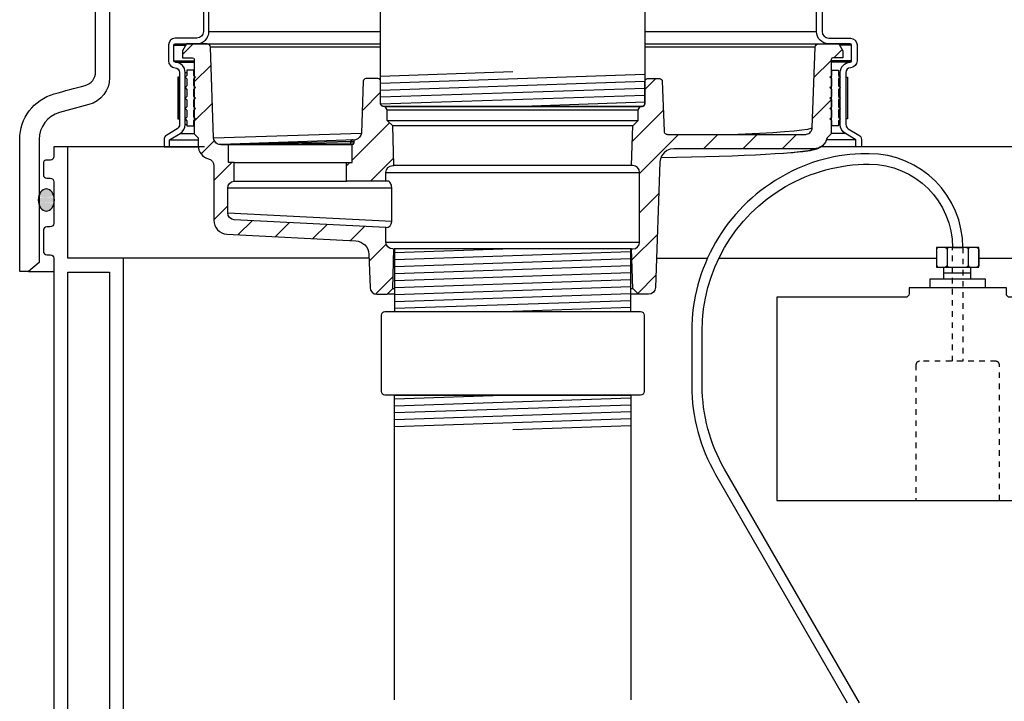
# Model space of a CAD drawing. Extents: x -169 to 7270, y -140 to 2984.
# Tile 44 of 256: x 144 to 162, y 850 to 863. Entities that reach past the tile are written whole.
import ezdxf

# ---------------------------------------------------------------- set-up
doc = ezdxf.new("R2010")
doc.units = 0
doc.header["$MEASUREMENT"] = 0
doc.linetypes.add('HIDDEN5', pattern=[0.05, 0.025, -0.025])
for name, color, linetype in [('FRP-SUMP', 2, 'CONTINUOUS'), ('GALV-4-PIPE', 4, 'CONTINUOUS'), ('MULTI-PORT-SPILL-BUCKET', 1, 'CONTINUOUS'), ('MULTI-PORT-SPILL-BUCKET-HATCH', 7, 'CONTINUOUS'), ('MULTI-PORT-SPILL-BUCKET-SHROUD', 1, 'CONTINUOUS'), ('PROBE', 2, 'CONTINUOUS'), ('THREADED-ADAPTOR', 4, 'CONTINUOUS')]:
    doc.layers.add(name, color=color, linetype=linetype)
pattern_1 = [(45, (-7684.807, -328.87903), (-0.35355339, 0.35355339), [])]

msp = doc.modelspace()

# ---------------------------------------------------------------- hatches: boundary and pattern name
at = {"layer": 'FRP-SUMP'}
h = msp.add_hatch(color=256, dxfattribs=at)
edge = h.paths.add_edge_path()
edge.add_ellipse((144.76906, 859.38277), major_axis=(0, 0.2), ratio=0.72085956, start_angle=-71.031832, end_angle=77.321789, ccw=False)
edge.add_line((144.9054, 859.44778), (144.9054, 859.31776))
edge.add_ellipse((144.76906, 859.38277), major_axis=(0, 0.2), ratio=0.72085956, start_angle=102.678211, end_angle=251.031832, ccw=False)
edge.add_line((144.6284, 859.33887), (144.6284, 859.42666))
at = {"layer": 'MULTI-PORT-SPILL-BUCKET-HATCH', "linetype": 'Continuous'}
h = msp.add_hatch(dxfattribs=at)
h.set_pattern_fill('LINE', color=256, scale=4, angle=45, style=0)
h.set_pattern_definition(pattern_1)
edge = h.paths.add_edge_path()
edge.add_arc((150.99915, 858.62592), 0.125, 180, 270, ccw=False)
edge.add_line((150.87415, 858.62592), (150.87415, 858.88515))
edge.add_line((150.87415, 858.88515), (148.1493, 859.02581))
edge.add_arc((148.15575, 859.15065), 0.125, 180, 267.044976, ccw=False)
edge.add_line((148.03075, 859.15065), (148.03075, 859.59435))
edge.add_arc((148.15575, 859.59435), 0.125, 94.525391, 180, ccw=False)
edge.add_line((148.14588, 859.71897), (148.1458, 860.05813))
edge.add_line((148.1458, 860.05813), (148.04459, 860.05813))
edge.add_line((148.04459, 860.05813), (148.04459, 860.37133))
edge.add_line((148.04459, 860.37133), (147.9061, 860.37133))
edge.add_line((147.9061, 860.37133), (147.9061, 860.37666))
edge.add_line((147.9061, 860.37666), (147.9061, 860.37772))
edge.add_line((147.9061, 860.37772), (147.87308, 860.38092))
edge.add_line((147.87308, 860.38092), (147.84325, 860.39264))
edge.add_line((147.84325, 860.39264), (147.81662, 860.41075))
edge.add_line((147.81662, 860.41075), (147.79637, 860.43632))
edge.add_line((147.79637, 860.43632), (147.78253, 860.46615))
edge.add_line((147.78253, 860.46615), (147.7772, 860.49811))
edge.add_line((147.7772, 860.49811), (147.72076, 862.12737))
edge.add_arc((147.65809, 862.12499), 0.06272, 2.173434, 90.189466)
edge.add_line((147.65788, 862.18771), (147.29035, 862.18771))
edge.add_line((147.29035, 862.18771), (147.2179, 862.06307))
edge.add_line((147.2179, 862.06307), (147.2179, 861.93842))
edge.add_line((147.2179, 861.93842), (147.39759, 861.93842))
edge.add_arc((147.39723, 861.90682), 0.03161, -0.643124, 89.356876, ccw=False)
edge.add_line((147.42884, 861.90646), (147.42884, 860.57055))
edge.add_line((147.42884, 860.57055), (147.49915, 860.50024))
edge.add_line((147.49915, 860.50024), (147.49915, 860.36174))
edge.add_arc((147.74843, 860.36174), 0.24929, 180, 255.438151)
edge.add_arc((147.65573, 859.99947), 0.12467, -0.457939, 76.061689, ccw=False)
edge.add_line((147.78039, 859.99847), (147.78039, 859.01878))
edge.add_arc((148.03039, 859.01878), 0.25, 180, 266.995515)
edge.add_line((148.01729, 858.76912), (150.33107, 858.64768))
edge.add_arc((150.31797, 858.39802), 0.25, 1.999992, 86.995515, ccw=False)
edge.add_line((150.56782, 858.40675), (150.58869, 857.80906))
edge.add_arc((150.71361, 857.81342), 0.125, 182, 270)
edge.add_line((150.71361, 857.68842), (150.89445, 857.68842))
edge.add_line((150.89445, 857.68842), (150.99731, 857.79128))
edge.add_line((150.99731, 857.79128), (151.0194, 858.50092))
h = msp.add_hatch(dxfattribs=at)
h.set_pattern_fill('LINE', color=256, scale=4, angle=45, style=0)
h.set_pattern_definition([(45, (-7820.6095, -300.3843), (-0.35355339, 0.35355339), [])])
edge = h.paths.add_edge_path()
edge.add_line((158.8819, 860.57112), (158.81165, 860.50092))
edge.add_line((158.81165, 860.50092), (158.78056, 860.42156))
edge.add_line((158.78056, 860.42156), (158.72472, 860.35726))
edge.add_line((158.72472, 860.35726), (158.65059, 860.31547))
edge.add_line((158.65059, 860.31547), (158.56667, 860.30095))
edge.add_line((158.56667, 860.30095), (156.05055, 860.30095))
edge.add_line((156.05055, 860.30095), (155.987, 860.29259))
edge.add_line((155.987, 860.29259), (155.92789, 860.26861))
edge.add_line((155.92789, 860.26861), (155.8768, 860.23065))
edge.add_line((155.8768, 860.23065), (155.83718, 860.1809))
edge.add_line((155.83718, 860.1809), (155.81124, 860.12271))
edge.add_line((155.81124, 860.12271), (155.80071, 860.05952))
edge.add_line((155.80071, 860.05952), (155.72212, 857.80906))
edge.add_arc((155.59719, 857.81342), 0.125, 270, 358, ccw=False)
edge.add_line((155.59719, 857.68842), (155.41635, 857.68842))
edge.add_line((155.41635, 857.68842), (155.3135, 857.79128))
edge.add_line((155.3135, 857.79128), (155.2914, 858.50092))
edge.add_line((155.2914, 858.50092), (155.31165, 858.50092))
edge.add_arc((155.31165, 858.62592), 0.125, 270, 360)
edge.add_line((155.43665, 858.62592), (155.43665, 859.87592))
edge.add_arc((155.31165, 859.87592), 0.125, 0, 90)
edge.add_line((155.31165, 860.00092), (155.2914, 860.00092))
edge.add_line((155.2914, 860.00092), (155.3136, 860.71382))
edge.add_line((155.3136, 860.71382), (155.4132, 860.81342))
edge.add_line((155.4132, 860.81342), (155.4132, 861.00092))
edge.add_line((155.4132, 861.00092), (155.44929, 861.06342))
edge.add_line((155.44929, 861.06342), (155.4804, 861.06342))
edge.add_arc((155.48041, 861.11342), 0.05, 269.996427, 360.000659)
edge.add_line((155.5304, 861.11342), (155.5304, 861.51343))
edge.add_arc((155.5804, 861.51343), 0.05, 89.996427, 180.000659, ccw=False)
edge.add_line((155.5804, 861.56342), (155.79462, 861.56342))
edge.add_arc((155.79462, 861.51343), 0.05, 1.99832, 90.004096, ccw=False)
edge.add_line((155.84459, 861.51517), (155.87589, 860.61899))
edge.add_line((155.87589, 860.61899), (155.87634, 860.61339))
edge.add_line((155.87634, 860.61339), (155.87732, 860.60787))
edge.add_line((155.87732, 860.60787), (155.88037, 860.59822))
edge.add_line((155.88037, 860.59822), (155.88499, 860.58923))
edge.add_line((155.88499, 860.58923), (155.89105, 860.58114))
edge.add_line((155.89105, 860.58114), (155.89838, 860.57419))
edge.add_line((155.89838, 860.57419), (155.90678, 860.56857))
edge.add_line((155.90678, 860.56857), (155.916, 860.56442))
edge.add_line((155.916, 860.56442), (155.92578, 860.5619))
edge.add_line((155.92578, 860.5619), (155.93585, 860.56104))
edge.add_line((155.93585, 860.56104), (158.41536, 860.56104))
edge.add_line((158.41536, 860.56104), (158.42696, 860.56158))
edge.add_line((158.42696, 860.56158), (158.43846, 860.56319))
edge.add_line((158.43846, 860.56319), (158.45875, 860.56884))
edge.add_line((158.45875, 860.56884), (158.47783, 860.57778))
edge.add_line((158.47783, 860.57778), (158.49512, 860.58983))
edge.add_line((158.49512, 860.58983), (158.51016, 860.60459))
edge.add_line((158.51016, 860.60459), (158.52249, 860.62169))
edge.add_line((158.52249, 860.62169), (158.5318, 860.64061))
edge.add_line((158.5318, 860.64061), (158.53777, 860.66083))
edge.add_line((158.53777, 860.66083), (158.54029, 860.68176))
edge.add_line((158.54029, 860.68176), (158.5908, 862.1281))
edge.add_arc((158.65326, 862.12592), 0.0625, 90, 178, ccw=False)
edge.add_line((158.65326, 862.18842), (159.02073, 862.18842))
edge.add_line((159.02073, 862.18842), (159.0929, 862.06342))
edge.add_line((159.0929, 862.06342), (159.0929, 861.93842))
edge.add_line((159.0929, 861.93842), (158.91315, 861.93842))
edge.add_arc((158.91315, 861.90717), 0.03125, 90, 180)
edge.add_line((158.8819, 861.90717), (158.8819, 860.57112))
h = msp.add_hatch(dxfattribs=at)
h.set_pattern_fill('LINE', color=256, scale=4, angle=45, style=0)
h.set_pattern_definition(pattern_1)
h.paths.add_polyline_path([(150.99721, 860.71382), (150.8976, 860.81342), (150.8976, 861.00092), (150.86152, 861.06342), (150.8304, 861.06342, -0.4142352), (150.7804, 861.11342), (150.7804, 861.51343, 0.4142352), (150.7304, 861.56342), (150.51619, 861.56342, 0.40405554), (150.46622, 861.51517), (150.43416, 860.59726, -0.37830961), (150.31732, 860.4626, 0.30262283), (150.29811, 860.43376), (150.29811, 860.40152, -0.41421356), (150.26686, 860.37027), (150.26686, 860.05813), (150.16565, 860.05813), (150.16557, 859.71897), (150.87415, 859.71935), (150.87415, 859.87592, -0.41421356), (150.99915, 860.00092), (151.0194, 860.00092)])

# ---------------------------------------------------------------- linework, layer by layer
at = {"layer": 'FRP-SUMP', "color": 7, "linetype": 'Continuous'}
for p, q in [((147.61249, 860.33715), (145.1554, 860.33715)), ((163.61249, 860.33715), (158.81044, 860.33715)), ((150.57025, 858.33715), (146.1554, 858.33715)), ((155.74056, 858.33715), (156.65661, 858.33715)), ((156.86367, 858.33715), (160.77519, 858.33715)), ((161.53562, 858.33715), (166.57025, 858.33715))]:
    msp.add_line(p, q, dxfattribs=at)
at = {"layer": 'FRP-SUMP', "color": 7}
msp.add_line((144.44862, 858.09596), (144.90532, 858.0958), dxfattribs=at)
at = {"layer": 'FRP-SUMP'}
msp.add_lwpolyline([(145.00503, 860.95171, 0.33616492), (144.64013, 860.47031), (144.64013, 858.25665), (144.44862, 858.09596), (144.29, 858.09596), (144.29013, 858.25665), (144.29013, 860.47031, -0.33616492), (144.91045, 861.28869, -0.00312802), (145.47007, 861.44229, 0.33950342), (145.6554, 861.68378), (145.6554, 864.96665), (145.90513, 864.96665), (145.90513, 861.57971, -0.33985649), (145.53384, 861.09656, 0.00350371)], format="xyb", close=True, dxfattribs=at)
for points in [[(146.1554, 848.19664), (146.1554, 858.33715), (145.1554, 858.33715), (145.1554, 860.33715), (144.9054, 860.33715), (144.9054, 860.16028, -0.41421356), (144.8454, 860.10028), (144.7754, 860.10028, 0.41421356), (144.7154, 860.04028), (144.7154, 859.83465, 0.41421356), (144.7779, 859.77215), (144.8404, 859.77215, -0.38676832), (144.9054, 859.70965), (144.9054, 858.95965, -0.38676832), (144.8404, 858.89715), (144.7779, 858.89715, 0.41421356), (144.7154, 858.83465), (144.7154, 858.45965, 0.41421356), (144.7779, 858.39715), (144.8454, 858.39715, -0.41421356), (144.9054, 858.33715), (144.90193, 848.50212, 0.00822165)], [(145.1554, 848.28417), (145.1554, 858.08715), (145.9054, 858.08715), (145.9054, 848.36693, 0.01036772)]]:
    msp.add_lwpolyline(points, format="xyb", dxfattribs=at)
at = {"layer": 'FRP-SUMP', "linetype": 'Continuous'}
msp.add_lwpolyline([(160.2804, 857.80228), (160.2804, 857.69502, -0.41421356), (160.2179, 857.63252), (157.9056, 857.63252), (157.9056, 853.98252), (164.40521, 853.98252), (164.40521, 857.63252), (162.0929, 857.63252, -0.41421356), (162.0304, 857.69502), (162.0304, 857.80228)], format="xyb", close=True, dxfattribs=at)
at = {"layer": 'FRP-SUMP', "extrusion": (0, 0, -1)}
msp.add_ellipse((144.76906, 859.38277), major_axis=(0, 0.2), ratio=0.72085956, dxfattribs=at)
at = {"layer": 'GALV-4-PIPE', "color": 7}
for p, q in [((150.7804, 861.60878), (153.1554, 861.68878)), ((150.7804, 861.48371), (155.5304, 861.6437)), ((150.7804, 861.35864), (155.5304, 861.51863)), ((150.7804, 861.23357), (155.5304, 861.39356)), ((150.7804, 861.1085), (155.5304, 861.26849)), ((153.1554, 861.06342), (155.5304, 861.14342)), ((153.1554, 855.87529), (151.0304, 855.80371)), ((155.2804, 855.82179), (151.0304, 855.67864)), ((155.2804, 855.69672), (151.0304, 855.55357)), ((155.2804, 855.57165), (151.0304, 855.4285)), ((155.2804, 855.44658), (151.0304, 855.30342)), ((155.2804, 855.32151), (153.1554, 855.24993))]:
    msp.add_line(p, q, dxfattribs=at)
at = {"layer": 'GALV-4-PIPE', "linetype": 'Continuous'}
msp.add_lwpolyline([(150.7804, 861.1103), (150.7804, 863.46067), (155.5304, 863.46067), (155.5304, 861.1103, -0.41421356), (155.48353, 861.06342), (150.82728, 861.06342, -0.41421356)], format="xyb", close=True, dxfattribs=at)
at = {"layer": 'GALV-4-PIPE'}
msp.add_lwpolyline([(151.0304, 850.3968), (151.0304, 855.87529), (155.2804, 855.87529), (155.2804, 850.3968)], dxfattribs=at)
at = {"layer": 'MULTI-PORT-SPILL-BUCKET', "color": 7, "linetype": 'Continuous'}
for p, q in [((147.08036, 862.18842), (150.7804, 862.18842)), ((155.5304, 862.18842), (159.23044, 862.18842)), ((147.06353, 862.1656), (147.2769, 862.1656)), ((150.7804, 862.12811), (147.72001, 862.12811)), ((158.5908, 862.12811), (155.5304, 862.12811)), ((147.06353, 861.88435), (147.4289, 861.88435)), ((147.08982, 861.8593), (147.4289, 861.8593)), ((147.4204, 861.71342), (147.4289, 861.71342)), ((147.4204, 861.55717), (147.4289, 861.55717)), ((147.4204, 861.36967), (147.4289, 861.36967)), ((147.4204, 861.18217), (147.4289, 861.18217)), ((147.4204, 860.99467), (147.4289, 860.99467)), ((150.87256, 861.06342), (155.44929, 861.06342)), ((150.8976, 861.00092), (155.4132, 861.00092)), ((147.4204, 860.80717), (147.4289, 860.80717)), ((150.90848, 860.81342), (155.4132, 860.81342)), ((147.4204, 860.71342), (147.4289, 860.71342)), ((147.77708, 860.5015), (150.43372, 860.58514)), ((155.3136, 860.71382), (150.99721, 860.71382)), ((150.32834, 860.46499), (147.9061, 860.37772)), ((150.87415, 859.87592), (155.43665, 859.87592)), ((155.2914, 860.00092), (151.0194, 860.00092)), ((150.97978, 859.59471), (148.03075, 859.59471)), ((150.97978, 858.99466), (148.0308, 859.14689)), ((150.87415, 858.62592), (155.43665, 858.62592)), ((155.2914, 858.50092), (151.0194, 858.50092)), ((150.99731, 857.79128), (151.0304, 857.79128)), ((155.2804, 857.79128), (155.3135, 857.79128)), ((151.0304, 857.68842), (150.89445, 857.68842)), ((155.41635, 857.68842), (155.2804, 857.68842))]:
    msp.add_line(p, q, dxfattribs=at)
at = {"layer": 'MULTI-PORT-SPILL-BUCKET', "color": 2, "linetype": 'Continuous'}
for p, q in [((158.8904, 860.99467), (158.8819, 860.99467)), ((158.8904, 860.80717), (158.8819, 860.80717)), ((158.81165, 860.50092), (158.8117, 860.50092))]:
    msp.add_line(p, q, dxfattribs=at)
at = {"layer": 'MULTI-PORT-SPILL-BUCKET', "linetype": 'Continuous'}
for p, q in [((148.1458, 860.05813), (150.16565, 860.05813)), ((148.14588, 859.71897), (150.16557, 859.71847))]:
    msp.add_line(p, q, dxfattribs=at)
for points in [[(150.99915, 858.50092, -0.41421356), (150.87415, 858.62592), (150.87415, 858.88515), (148.1493, 859.02581, -0.39918704), (148.03075, 859.15065), (148.03075, 859.59435, -0.3912647), (148.14588, 859.71897), (148.1458, 860.05813), (148.04459, 860.05813), (148.04459, 860.37133), (147.9061, 860.37133), (147.9061, 860.37666), (147.9061, 860.37772), (147.87308, 860.38092), (147.84325, 860.39264), (147.81662, 860.41075), (147.79637, 860.43632), (147.78253, 860.46615), (147.7772, 860.49811), (147.72076, 862.12737, 0.4041076), (147.65788, 862.18771), (147.29035, 862.18771), (147.2179, 862.06307), (147.2179, 861.93842), (147.39759, 861.93842, -0.41421356), (147.42884, 861.90646), (147.42884, 860.57055), (147.49915, 860.50024), (147.49915, 860.36174, 0.34158774), (147.68576, 860.12047, -0.34686572), (147.78039, 859.99847), (147.78039, 859.01878, 0.39893686), (148.01729, 858.76912), (150.33107, 858.64768, -0.38885624), (150.56782, 858.40675), (150.58869, 857.80906, 0.40402623), (150.71361, 857.68842), (150.89445, 857.68842), (150.99731, 857.79128), (151.0194, 858.50092)], [(158.8819, 860.57112), (158.81165, 860.50092), (158.78056, 860.42156), (158.72472, 860.35726), (158.65059, 860.31547), (158.56667, 860.30095), (156.05055, 860.30095), (155.987, 860.29259), (155.92789, 860.26861), (155.8768, 860.23065), (155.83718, 860.1809), (155.81124, 860.12271), (155.80071, 860.05952), (155.72212, 857.80906, -0.40402623), (155.59719, 857.68842), (155.41635, 857.68842), (155.3135, 857.79128), (155.2914, 858.50092), (155.31165, 858.50092, 0.41421356), (155.43665, 858.62592), (155.43665, 859.87592, 0.41421356), (155.31165, 860.00092), (155.2914, 860.00092), (155.3136, 860.71382), (155.4132, 860.81342), (155.4132, 861.00092), (155.44929, 861.06342), (155.4804, 861.06342, 0.4142352), (155.5304, 861.11342), (155.5304, 861.51343, -0.4142352), (155.5804, 861.56342), (155.79462, 861.56342, -0.40405554), (155.84459, 861.51517), (155.87589, 860.61899), (155.87634, 860.61339), (155.87732, 860.60787), (155.88037, 860.59822), (155.88499, 860.58923), (155.89105, 860.58114), (155.89838, 860.57419), (155.90678, 860.56857), (155.916, 860.56442), (155.92578, 860.5619), (155.93585, 860.56104), (158.41536, 860.56104), (158.42696, 860.56158), (158.43846, 860.56319), (158.45875, 860.56884), (158.47783, 860.57778), (158.49512, 860.58983), (158.51016, 860.60459), (158.52249, 860.62169), (158.5318, 860.64061), (158.53777, 860.66083), (158.54029, 860.68176), (158.5908, 862.1281, -0.40402623), (158.65326, 862.18842), (159.02073, 862.18842), (159.0929, 862.06342), (159.0929, 861.93842), (158.91315, 861.93842, 0.41421356), (158.8819, 861.90717), (158.8819, 860.57112)], [(150.87415, 859.71935), (150.87415, 859.87592, -0.41421356), (150.99915, 860.00092), (151.0194, 860.00092), (150.99721, 860.71382), (150.8976, 860.81342), (150.8976, 861.00092), (150.86152, 861.06342), (150.8304, 861.06342, -0.4142352), (150.7804, 861.11342), (150.7804, 861.51343, 0.4142352), (150.7304, 861.56342), (150.51619, 861.56342, 0.40405554), (150.46622, 861.51517), (150.43375, 860.58553, -0.32549852), (150.33066, 860.46507), (150.32834, 860.46499, 0.4046463), (150.29811, 860.43376), (150.29811, 860.40152, -0.41421356), (150.26686, 860.37027), (148.04459, 860.37133)], [(150.87415, 858.88515, 0.39700702), (150.97978, 858.99466), (150.97978, 859.59471), (150.97978, 859.60643), (150.97765, 859.62774), (150.97339, 859.64798), (150.96593, 859.66822), (150.95741, 859.68526), (150.94782, 859.70018), (150.93717, 859.71083), (150.92545, 859.71722), (150.91373, 859.71935), (150.87415, 859.71935), (150.16557, 859.71897), (150.16565, 860.05813), (150.26686, 860.05813), (150.26686, 860.37027)]]:
    msp.add_lwpolyline(points, format="xyb", dxfattribs=at)
at = {"layer": 'MULTI-PORT-SPILL-BUCKET', "color": 2, "linetype": 'Continuous'}
for points in [[(147.4204, 860.99467), (147.45165, 861.02592), (147.4204, 861.05717), (147.4204, 861.18217), (147.45165, 861.21342), (147.4204, 861.24467), (147.4204, 861.36967), (147.45165, 861.40092), (147.4204, 861.43217), (147.4204, 861.55717), (147.45165, 861.58842), (147.4204, 861.61967), (147.4204, 861.71342), (147.2954, 861.71342), (147.2954, 861.61967), (147.26415, 861.58842), (147.2954, 861.55717), (147.2954, 861.43217), (147.26415, 861.40092), (147.2954, 861.36967), (147.2954, 861.24467), (147.26415, 861.21342), (147.2954, 861.18217), (147.2954, 861.05717), (147.26415, 861.02592), (147.2954, 860.99467), (147.2954, 860.86967), (147.26415, 860.83842), (147.2954, 860.80717), (147.2954, 860.71342), (147.4204, 860.71342), (147.4204, 860.80717), (147.45165, 860.83842), (147.4204, 860.86967)], [(158.8904, 860.99467), (158.85915, 861.02592), (158.8904, 861.05717), (158.8904, 861.18217), (158.85915, 861.21342), (158.8904, 861.24467), (158.8904, 861.36967), (158.85915, 861.40092), (158.8904, 861.43217), (158.8904, 861.55717), (158.85915, 861.58842), (158.8904, 861.61967), (158.8904, 861.71342), (159.0154, 861.71342), (159.0154, 861.61967), (159.04665, 861.58842), (159.0154, 861.55717), (159.0154, 861.43217), (159.04665, 861.40092), (159.0154, 861.36967), (159.0154, 861.24467), (159.04665, 861.21342), (159.0154, 861.18217), (159.0154, 861.05717), (159.04665, 861.02592), (159.0154, 860.99467), (159.0154, 860.86967), (159.04665, 860.83842), (159.0154, 860.80717), (159.0154, 860.71342), (158.8904, 860.71342), (158.8904, 860.80717), (158.85915, 860.83842), (158.8904, 860.86967)]]:
    msp.add_lwpolyline(points, close=True, dxfattribs=at)
at = {"layer": 'MULTI-PORT-SPILL-BUCKET', "color": 7, "linetype": 'Continuous'}
for points in [[(158.54007, 860.67994), (158.51532, 860.66441), (158.45248, 860.64904), (158.35226, 860.6339), (158.21553, 860.61915), (158.04234, 860.60486), (157.83374, 860.59106), (157.59213, 860.5779), (157.20345, 860.56108)], [(150.29811, 860.43376), (150.23993, 860.43185), (147.9061, 860.37133)], [(150.29811, 860.40152), (150.23987, 860.40152), (148.04459, 860.37133)], [(158.56482, 860.30088), (158.56595, 860.29915), (158.5391, 860.28325), (158.47259, 860.26704), (158.3672, 860.25108), (158.2708, 860.24017), (158.1557, 860.22948), (158.02231, 860.21905), (157.87112, 860.20893), (157.70269, 860.19915), (157.51762, 860.18974), (157.31659, 860.18073), (157.10035, 860.17217), (156.86968, 860.16408), (156.62542, 860.15649), (156.36848, 860.14942), (156.09978, 860.14292), (155.82031, 860.13699)], [(158.39861, 860.25291), (158.37298, 860.24976), (158.34624, 860.24666), (158.28893, 860.2405), (158.22558, 860.2345), (158.19911, 860.23225), (158.1557, 860.22948)], [(158.72472, 860.35726), (158.71415, 860.34898), (158.69741, 860.33647), (158.68197, 860.32651), (158.6653, 860.31715), (158.65016, 860.30977), (158.63241, 860.30221), (158.6161, 860.29618), (158.59443, 860.28923), (158.57348, 860.28349), (158.5382, 860.27534), (158.50155, 860.26825), (158.46022, 860.26131), (158.41322, 860.25481), (158.40554, 860.25388), (158.39861, 860.25291), (158.38245, 860.25143), (158.3672, 860.25108)]]:
    msp.add_lwpolyline(points, dxfattribs=at)
msp.add_lwpolyline([(150.27248, 860.46316), (150.27016, 860.46308, 0.4046463), (150.23993, 860.43185), (150.23987, 860.40152, -0.41421356), (150.20862, 860.37027)], format="xyb", dxfattribs=at)
at = {"layer": 'MULTI-PORT-SPILL-BUCKET-SHROUD', "color": 7, "linetype": 'Continuous'}
for p, q in [((147.6929, 862.40935), (150.7804, 862.40935)), ((155.5304, 862.40935), (158.6179, 862.40935)), ((159.24728, 862.1656), (159.03391, 862.1656)), ((159.24728, 861.88435), (158.8819, 861.88435)), ((159.22099, 861.8593), (158.8819, 861.8593)), ((147.2654, 861.67218), (147.2954, 861.67218)), ((158.8904, 861.71342), (158.8819, 861.71342)), ((159.0454, 861.67218), (159.0154, 861.67218)), ((147.4204, 861.61967), (147.42888, 861.61967)), ((158.8904, 861.61967), (158.88192, 861.61967)), ((147.4204, 861.43217), (147.4289, 861.43217)), ((158.8904, 861.43217), (158.8819, 861.43217)), ((147.4204, 861.24467), (147.4289, 861.24467)), ((158.8904, 861.24467), (158.8819, 861.24467)), ((147.4204, 861.05717), (147.4289, 861.05717)), ((158.8904, 861.05717), (158.8819, 861.05717)), ((147.16543, 860.83842), (147.1604, 860.83842)), ((147.4204, 860.86967), (147.4289, 860.86967)), ((158.8904, 860.86967), (158.8819, 860.86967)), ((159.14538, 860.83842), (159.1504, 860.83842)), ((147.2654, 860.74079), (147.2954, 860.74079)), ((158.8904, 860.71342), (158.8819, 860.71342)), ((159.0454, 860.74079), (159.0154, 860.74079)), ((146.9854, 860.46374), (147.49915, 860.46374)), ((147.17396, 860.57623), (147.4289, 860.57623)), ((159.3254, 860.46374), (158.79709, 860.46374)), ((159.13684, 860.57623), (158.8819, 860.57623)), ((146.9854, 860.33842), (147.50024, 860.33842)), ((159.3254, 860.33842), (158.70002, 860.33842))]:
    msp.add_line(p, q, dxfattribs=at)
at = {"layer": 'MULTI-PORT-SPILL-BUCKET-SHROUD', "color": 1, "linetype": 'Continuous'}
for points in [[(147.5929, 862.96649), (147.5929, 862.40935, -0.41421356), (147.47415, 862.2906), (147.08499, 862.2906, 0.38409502), (146.96353, 862.16914), (146.96353, 861.88077, 0.38057787), (147.08346, 861.75951, -0.39570541), (147.1654, 861.67218), (147.1654, 860.74024, -0.26412454), (147.12226, 860.66182), (146.93417, 860.54962, 0.26412454), (146.8854, 860.46729), (146.8854, 860.33842), (146.9854, 860.33842), (146.9854, 860.46374)], [(146.9854, 860.46374), (147.17396, 860.57623, 0.26412454), (147.2654, 860.74079), (147.2654, 861.67218, 0.39570541), (147.08982, 861.8593, -0.36364842), (147.06353, 861.88435), (147.06353, 862.1656, -0.35077115), (147.08853, 862.1906), (147.47415, 862.1906, 0.41421356), (147.6929, 862.40935), (147.6929, 862.96649, 0.26853007)]]:
    msp.add_lwpolyline(points, format="xyb", dxfattribs=at)
at = {"layer": 'MULTI-PORT-SPILL-BUCKET-SHROUD', "linetype": 'Continuous'}
for points in [[(159.3254, 860.46374), (159.13684, 860.57623, -0.26412454), (159.0454, 860.74079), (159.0454, 861.67218, -0.39570541), (159.22099, 861.8593, 0.36364842), (159.24728, 861.88435), (159.24728, 862.1656, 0.35077115), (159.22228, 862.1906), (158.83665, 862.1906, -0.41421356), (158.6179, 862.40935), (158.6179, 862.96649, -0.26853007)], [(158.7179, 862.96649), (158.7179, 862.40935, 0.41421356), (158.83665, 862.2906), (159.22582, 862.2906, -0.38409502), (159.34728, 862.16914), (159.34728, 861.88077, -0.38057787), (159.22734, 861.75951, 0.39570541), (159.1454, 861.67218), (159.1454, 860.74024, 0.26412454), (159.18855, 860.66182), (159.37664, 860.54962, -0.26412454), (159.4254, 860.46729), (159.4254, 860.33842), (159.3254, 860.33842), (159.3254, 860.46374)]]:
    msp.add_lwpolyline(points, format="xyb", dxfattribs=at)
at = {"layer": 'MULTI-PORT-SPILL-BUCKET-SHROUD', "color": 7, "linetype": 'Continuous'}
for points in [[(147.1604, 861.58842), (147.1354, 861.58842), (147.1354, 860.83842), (147.1604, 860.83842), (147.1604, 861.58842), (147.16166, 861.58842), (147.16543, 861.58842)], [(159.1504, 861.58842), (159.1754, 861.58842), (159.1754, 860.83842), (159.1504, 860.83842), (159.1504, 861.58842), (159.14915, 861.58842), (159.14538, 861.58842)]]:
    msp.add_lwpolyline(points, dxfattribs=at)
at = {"layer": 'PROBE'}
for p, q in [((161.06165, 858.52533), (161.06165, 858.52533)), ((161.06165, 858.52533), (161.06165, 858.52533)), ((160.90593, 857.96393), (160.90593, 858.17514)), ((161.39478, 857.96393), (161.39478, 858.17514))]:
    msp.add_line(p, q, dxfattribs=at)
at = {"layer": 'PROBE', "color": 7}
msp.add_line((160.90593, 858.06953), (161.39478, 858.06953), dxfattribs=at)
at = {"layer": 'PROBE'}
msp.add_lwpolyline([(159.38726, 850.34524), (156.96358, 854.54318, -0.1316525), (156.56165, 856.04318), (156.56165, 857.02533, -0.26794919), (158.06165, 859.62341, -0.1316525), (159.56165, 860.02533), (159.56165, 860.02533, -0.41421356), (161.06165, 858.52533), (161.06165, 858.52533), (161.24915, 858.52533, 0.41421356), (159.56165, 860.21283), (159.51141, 860.21283, 0.1316525), (158.01141, 859.81091), (157.9679, 859.78579, 0.26794919), (156.37415, 857.02533), (156.37415, 856.04318, 0.1316525), (156.8012, 854.44943), (159.17075, 850.34524)], format="xyb", dxfattribs=at)
at = {"layer": 'PROBE', "color": 7}
for points in [[(160.80644, 858.52533, 0.41421356), (160.77519, 858.49408), (160.77519, 858.20639, 0.41421356), (160.80644, 858.17514)], [(160.93405, 858.52533, -0.41421356), (160.9653, 858.49408), (160.9653, 858.20639, -0.41421356), (160.93405, 858.17514)], [(160.99655, 858.52533, 0.41421356), (160.9653, 858.49408), (160.9653, 858.20639, 0.41421356), (160.99655, 858.17514)], [(161.31426, 858.52533, -0.41421356), (161.34551, 858.49408), (161.34551, 858.20639, -0.41421356), (161.31426, 858.17514)], [(161.37676, 858.52533, 0.41421356), (161.34551, 858.49408), (161.34551, 858.20639, 0.41421356), (161.37676, 858.17514)], [(161.50437, 858.52533, -0.41421356), (161.53562, 858.49408), (161.53562, 858.20639, -0.41421356), (161.50437, 858.17514)]]:
    msp.add_lwpolyline(points, format="xyb", dxfattribs=at)
at = {"layer": 'PROBE'}
msp.add_lwpolyline([(161.53562, 858.52533), (160.77519, 858.52533), (160.77519, 858.17514), (161.53562, 858.17514)], close=True, dxfattribs=at)
at = {"layer": 'PROBE', "color": 7, "linetype": 'HIDDEN5'}
msp.add_lwpolyline([(161.24915, 858.52533), (161.24915, 856.48252), (161.06165, 856.48252), (161.06165, 858.52533)], close=True, dxfattribs=at)
at = {"layer": 'PROBE'}
msp.add_lwpolyline([(160.66361, 857.80642), (160.66361, 857.96393), (161.6472, 857.96393), (161.6472, 857.80228)], dxfattribs=at)
at = {"layer": 'PROBE', "color": 7, "linetype": 'HIDDEN5'}
msp.add_lwpolyline([(161.9054, 853.98252), (161.9054, 856.42002, 0.41421356), (161.8429, 856.48252), (160.4679, 856.48252, 0.41421356), (160.4054, 856.42002), (160.4054, 853.98252), (161.9054, 853.98252)], format="xyb", dxfattribs=at)
at = {"layer": 'PROBE', "linetype": 'Continuous'}
msp.add_arc((161.50437, 858.20639), 0.03125, 270, 360, dxfattribs=at)
at = {"layer": 'THREADED-ADAPTOR', "color": 7}
for p, q in [((153.1554, 858.50092), (151.0304, 858.42935)), ((155.2804, 858.44743), (151.0304, 858.30428)), ((155.2804, 858.32236), (151.0304, 858.1792)), ((155.2804, 858.19729), (151.0304, 858.05413)), ((155.2804, 858.07222), (151.0304, 857.92906)), ((155.2804, 857.94715), (151.0304, 857.80399)), ((155.2804, 857.82207), (151.0304, 857.67892)), ((155.2804, 857.697), (151.0304, 857.55385)), ((155.2804, 857.57193), (151.0304, 857.42878)), ((155.2804, 857.44686), (153.1554, 857.37529))]:
    msp.add_line(p, q, dxfattribs=at)
at = {"layer": 'THREADED-ADAPTOR', "linetype": 'Continuous'}
msp.add_lwpolyline([(155.2804, 857.37529), (155.2804, 858.50092), (151.0304, 858.50092), (151.0304, 857.37529)], dxfattribs=at)
msp.add_lwpolyline([(155.45401, 855.87529), (150.85679, 855.87529, -0.41421356), (150.79429, 855.93779), (150.79429, 857.31279, -0.41421356), (150.85679, 857.37529), (155.45401, 857.37529, -0.41421356), (155.51651, 857.31279), (155.51651, 855.93779, -0.41421356)], format="xyb", close=True, dxfattribs=at)

doc.saveas('drawing.dxf')
